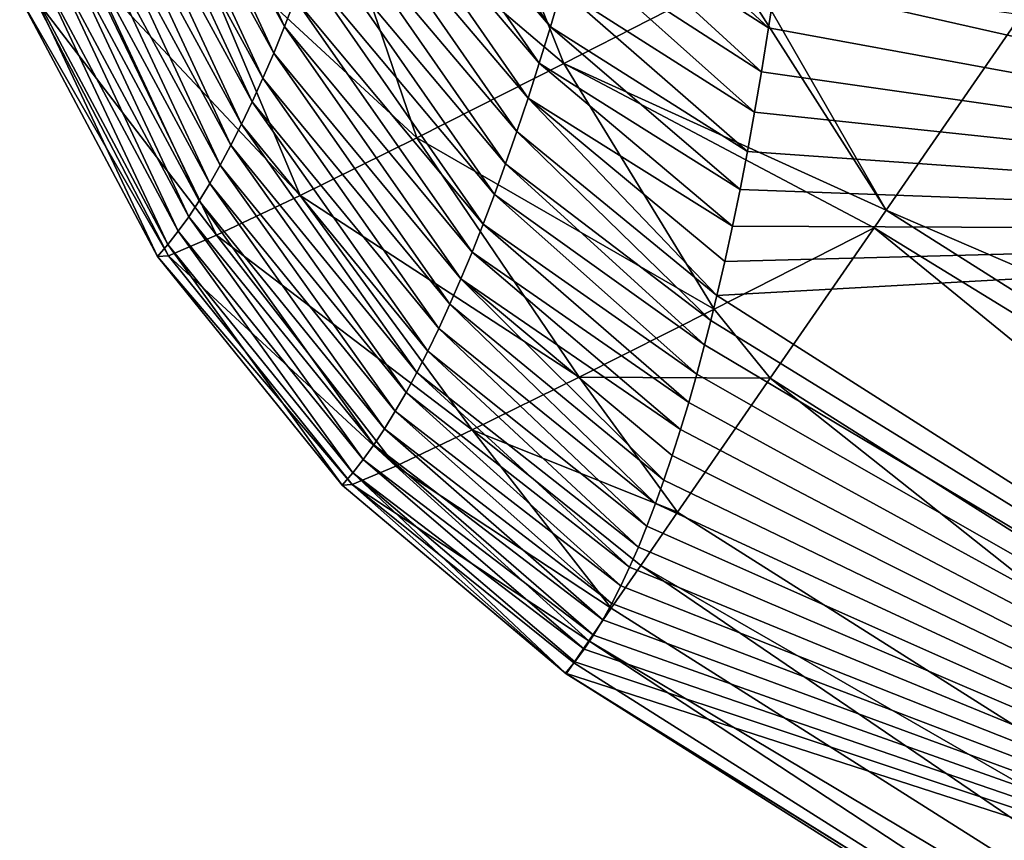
# Model space of a CAD drawing. Header units: metres. Extents: x -101 to 101, y -261 to 23.
# Tile 16 of 256: x -91.39 to -90.11, y -20.74 to -19.68. Entities that reach past the tile are written whole.
import ezdxf

# ---------------------------------------------------------------- set-up
doc = ezdxf.new("R2010")
doc.units = ezdxf.units.M
doc.layers.add('solid_505151_K2442K1000C34', color=7, linetype='CONTINUOUS')

msp = doc.modelspace()

# ---------------------------------------------------------------- linework, layer by layer
at = {"layer": 'solid_505151_K2442K1000C34'}
for points in [[(-88.976707, -19.950193, 86.734787), (-90.345604, -19.019033, 86.700905), (-88.562149, -18.688564, 79.883408)], [(-90.351158, -19.094742, 87.109871), (-90.345604, -19.019033, 86.700905), (-88.976707, -19.950193, 86.734787)], [(-90.35717, -19.169769, 87.526535), (-90.351158, -19.094742, 87.109871), (-88.976707, -19.950193, 86.734787)], [(-90.363678, -19.243933, 87.950516), (-90.35717, -19.169769, 87.526535), (-88.976707, -19.950193, 86.734787)], [(-90.370728, -19.317051, 88.38147), (-90.363678, -19.243933, 87.950516), (-88.976707, -19.950193, 86.734787)], [(-91.232857, -19.351465, 95.45253), (-91.219437, -19.316093, 95.026428), (-91.048531, -19.684019, 95.407921)], [(-91.219437, -19.316093, 95.026428), (-91.034508, -19.648001, 94.978645), (-91.048531, -19.684019, 95.407921)], [(-90.377495, -19.381075, 88.770432), (-90.370728, -19.317051, 88.38147), (-88.976707, -19.950193, 86.734787)], [(-91.246284, -19.385151, 95.878777), (-91.232857, -19.351465, 95.45253), (-91.062538, -19.718311, 95.837334)], [(-91.232857, -19.351465, 95.45253), (-91.048531, -19.684019, 95.407921), (-91.062538, -19.718311, 95.837334)], [(-90.950455, -19.395124, 92.406242), (-90.936546, -19.346767, 91.978111), (-90.702461, -19.684175, 92.375954)], [(-90.936546, -19.346767, 91.978111), (-90.687889, -19.635078, 91.946365), (-90.702461, -19.684175, 92.375954)], [(-91.25972, -19.417154, 96.305153), (-91.246284, -19.385151, 95.878777), (-91.076523, -19.750883, 96.266876)], [(-91.246284, -19.385151, 95.878777), (-91.062538, -19.718311, 95.837334), (-91.076523, -19.750883, 96.266876)], [(-90.384773, -19.444002, 89.164375), (-90.377495, -19.381075, 88.770432), (-88.976707, -19.950193, 86.734787)], [(-90.964401, -19.441692, 92.834557), (-90.950455, -19.395124, 92.406242), (-90.717056, -19.731445, 92.80571)], [(-90.950455, -19.395124, 92.406242), (-90.702461, -19.684175, 92.375954), (-90.717056, -19.731445, 92.80571)], [(-91.273148, -19.447485, 96.731651), (-91.25972, -19.417154, 96.305153), (-91.090462, -19.781744, 96.696541)], [(-91.25972, -19.417154, 96.305153), (-91.076523, -19.750883, 96.266876), (-91.090462, -19.781744, 96.696541)], [(-90.978386, -19.486479, 93.263046), (-90.964401, -19.441692, 92.834557), (-90.731659, -19.776905, 93.235649)], [(-90.964401, -19.441692, 92.834557), (-90.717056, -19.731445, 92.80571), (-90.731659, -19.776905, 93.235649)], [(-90.392586, -19.505751, 89.56324), (-90.384773, -19.444002, 89.164375), (-88.976707, -19.950193, 86.734787)], [(-91.286568, -19.476145, 97.158272), (-91.273148, -19.447485, 96.731651), (-91.104362, -19.810896, 97.12632)], [(-91.273148, -19.447485, 96.731651), (-91.090462, -19.781744, 96.696541), (-91.104362, -19.810896, 97.12632)], [(-91.176308, -19.551048, 101.604073), (-90.876282, -19.828617, 101.813141), (-91.000793, -19.463467, 101.90126)], [(-90.685196, -19.732073, 102.064896), (-90.759018, -19.546597, 102.102554), (-91.000793, -19.463467, 101.90126)], [(-90.685196, -19.732073, 102.064896), (-91.000793, -19.463467, 101.90126), (-90.876282, -19.828617, 101.813141)], [(-91.299973, -19.503136, 97.585007), (-91.286568, -19.476145, 97.158272), (-91.118225, -19.838345, 97.556206)], [(-91.286568, -19.476145, 97.158272), (-91.104362, -19.810896, 97.12632), (-91.118225, -19.838345, 97.556206)], [(-90.658859, -19.531353, 91.087769), (-90.644432, -19.476694, 90.658768), (-90.41861, -19.685444, 90.799683)], [(-90.644432, -19.476694, 90.658768), (-90.409561, -19.626602, 90.381485), (-90.41861, -19.685444, 90.799683)], [(-90.992401, -19.529493, 93.691704), (-90.978386, -19.486479, 93.263046), (-90.746262, -19.82056, 93.665741)], [(-90.978386, -19.486479, 93.263046), (-90.731659, -19.776905, 93.235649), (-90.746262, -19.82056, 93.665741)], [(-91.313354, -19.528465, 98.011841), (-91.299973, -19.503136, 97.585007), (-91.132034, -19.864092, 97.986198)], [(-91.299973, -19.503136, 97.585007), (-91.118225, -19.838345, 97.556206), (-91.132034, -19.864092, 97.986198)], [(-90.400871, -19.566639, 89.969017), (-90.392586, -19.505751, 89.56324), (-88.976707, -19.950193, 86.734787)], [(-91.326714, -19.552135, 98.438774), (-91.313354, -19.528465, 98.011841), (-91.145782, -19.888145, 98.416298)], [(-91.313354, -19.528465, 98.011841), (-91.132034, -19.864092, 97.986198), (-91.145782, -19.888145, 98.416298)], [(-91.006432, -19.570747, 94.120529), (-90.992401, -19.529493, 93.691704), (-90.760857, -19.862421, 94.096001)], [(-90.992401, -19.529493, 93.691704), (-90.746262, -19.82056, 93.665741), (-90.760857, -19.862421, 94.096001)], [(-90.673355, -19.584145, 91.516975), (-90.658859, -19.531353, 91.087769), (-90.427986, -19.742977, 91.222641)], [(-90.658859, -19.531353, 91.087769), (-90.41861, -19.685444, 90.799683), (-90.427986, -19.742977, 91.222641)], [(-90.685196, -19.732073, 102.064896), (-90.460304, -19.616924, 102.277672), (-90.759018, -19.546597, 102.102554)], [(-91.340042, -19.574152, 98.865807), (-91.326714, -19.552135, 98.438774), (-91.159477, -19.910505, 98.846481)], [(-91.326714, -19.552135, 98.438774), (-91.145782, -19.888145, 98.416298), (-91.159477, -19.910505, 98.846481)], [(-91.176308, -19.551048, 101.604073), (-91.302544, -19.611633, 101.276947), (-91.028236, -19.903734, 101.529449)], [(-91.176308, -19.551048, 101.604073), (-91.028236, -19.903734, 101.529449), (-90.876282, -19.828617, 101.813141)], [(-91.02047, -19.610247, 94.549515), (-91.006432, -19.570747, 94.120529), (-90.775436, -19.902496, 94.526413)], [(-91.006432, -19.570747, 94.120529), (-90.760857, -19.862421, 94.096001), (-90.775436, -19.902496, 94.526413)], [(-90.409561, -19.626602, 90.381485), (-90.400871, -19.566639, 89.969017), (-88.976707, -19.950193, 86.734787)], [(-91.353333, -19.594515, 99.292923), (-91.340042, -19.574152, 98.865807), (-91.173103, -19.931177, 99.276756)], [(-91.340042, -19.574152, 98.865807), (-91.159477, -19.910505, 98.846481), (-91.173103, -19.931177, 99.276756)], [(-90.687889, -19.635078, 91.946365), (-90.673355, -19.584145, 91.516975), (-90.437012, -19.79533, 91.620766)], [(-90.673355, -19.584145, 91.516975), (-90.427986, -19.742977, 91.222641), (-90.437012, -19.79533, 91.620766)], [(-91.366592, -19.61323, 99.720123), (-91.353333, -19.594515, 99.292923), (-91.186661, -19.950165, 99.707108)], [(-91.353333, -19.594515, 99.292923), (-91.173103, -19.931177, 99.276756), (-91.186661, -19.950165, 99.707108)], [(-91.034508, -19.648001, 94.978645), (-91.02047, -19.610247, 94.549515), (-90.789986, -19.940794, 94.956963)], [(-91.02047, -19.610247, 94.549515), (-90.775436, -19.902496, 94.526413), (-90.789986, -19.940794, 94.956963)], [(-91.379807, -19.630301, 100.1474), (-91.366592, -19.61323, 99.720123), (-91.20015, -19.967474, 100.137535)], [(-91.302544, -19.611633, 101.276947), (-91.375542, -19.643534, 100.930138), (-91.136887, -19.955355, 101.221642)], [(-91.366592, -19.61323, 99.720123), (-91.186661, -19.950165, 99.707108), (-91.20015, -19.967474, 100.137535)], [(-91.302544, -19.611633, 101.276947), (-91.136887, -19.955355, 101.221642), (-91.028236, -19.903734, 101.529449)], [(-90.265747, -19.922897, 102.206451), (-90.460304, -19.616924, 102.277672), (-90.685196, -19.732073, 102.064896)], [(-90.265747, -19.922897, 102.206451), (-90.439293, -19.620802, 102.287598), (-90.460304, -19.616924, 102.277672)], [(-90.265747, -19.922897, 102.206451), (-90.090057, -19.668596, 102.4142), (-90.439293, -19.620802, 102.287598)], [(-91.379807, -19.630301, 100.1474), (-91.213554, -19.983105, 100.568039), (-91.392967, -19.645729, 100.574738)], [(-91.379807, -19.630301, 100.1474), (-91.20015, -19.967474, 100.137535), (-91.213554, -19.983105, 100.568039)], [(-90.702461, -19.684175, 92.375954), (-90.687889, -19.635078, 91.946365), (-90.446281, -19.846254, 92.021423)], [(-90.687889, -19.635078, 91.946365), (-90.437012, -19.79533, 91.620766), (-90.446281, -19.846254, 92.021423)], [(-90.41861, -19.685444, 90.799683), (-90.409561, -19.626602, 90.381485), (-88.976707, -19.950193, 86.734787)], [(-91.375542, -19.643534, 100.930138), (-91.392967, -19.645729, 100.574738), (-91.199234, -19.982058, 100.898201)], [(-91.199234, -19.982058, 100.898201), (-91.392967, -19.645729, 100.574738), (-91.213554, -19.983105, 100.568039)], [(-91.375542, -19.643534, 100.930138), (-91.199234, -19.982058, 100.898201), (-91.136887, -19.955355, 101.221642)], [(-91.048531, -19.684019, 95.407921), (-91.034508, -19.648001, 94.978645), (-90.804497, -19.977327, 95.387657)], [(-91.034508, -19.648001, 94.978645), (-90.789986, -19.940794, 94.956963), (-90.804497, -19.977327, 95.387657)], [(-90.265747, -19.922897, 102.206451), (-88.453484, -20.704044, 102.4142), (-90.090057, -19.668596, 102.4142)], [(-91.062538, -19.718311, 95.837334), (-91.048531, -19.684019, 95.407921), (-90.818962, -20.0121, 95.818481)], [(-91.048531, -19.684019, 95.407921), (-90.804497, -19.977327, 95.387657), (-90.818962, -20.0121, 95.818481)], [(-90.717056, -19.731445, 92.80571), (-90.702461, -19.684175, 92.375954), (-90.455803, -19.895624, 92.423828)], [(-90.702461, -19.684175, 92.375954), (-90.446281, -19.846254, 92.021423), (-90.455803, -19.895624, 92.423828)], [(-90.427986, -19.742977, 91.222641), (-90.41861, -19.685444, 90.799683), (-88.976707, -19.950193, 86.734787)], [(-91.076523, -19.750883, 96.266876), (-91.062538, -19.718311, 95.837334), (-90.833374, -20.045126, 96.249435)], [(-91.062538, -19.718311, 95.837334), (-90.818962, -20.0121, 95.818481), (-90.833374, -20.045126, 96.249435)], [(-90.685196, -19.732073, 102.064896), (-90.876282, -19.828617, 101.813141), (-90.489586, -20.051321, 101.977798)], [(-90.731659, -19.776905, 93.235649), (-90.717056, -19.731445, 92.80571), (-90.465553, -19.943321, 92.827187)], [(-90.717056, -19.731445, 92.80571), (-90.455803, -19.895624, 92.423828), (-90.465553, -19.943321, 92.827187)], [(-90.685196, -19.732073, 102.064896), (-90.489586, -20.051321, 101.977798), (-90.281548, -19.94574, 102.183334)], [(-90.265747, -19.922897, 102.206451), (-90.685196, -19.732073, 102.064896), (-90.281548, -19.94574, 102.183334)], [(-91.090462, -19.781744, 96.696541), (-91.076523, -19.750883, 96.266876), (-90.847725, -20.07641, 96.680504)], [(-91.076523, -19.750883, 96.266876), (-90.833374, -20.045126, 96.249435), (-90.847725, -20.07641, 96.680504)], [(-90.437012, -19.79533, 91.620766), (-90.427986, -19.742977, 91.222641), (-88.976707, -19.950193, 86.734787)], [(-90.746262, -19.82056, 93.665741), (-90.731659, -19.776905, 93.235649), (-90.485893, -20.033812, 93.638489)], [(-90.731659, -19.776905, 93.235649), (-90.465553, -19.943321, 92.827187), (-90.475571, -19.989311, 93.231392)], [(-90.731659, -19.776905, 93.235649), (-90.475571, -19.989311, 93.231392), (-90.485893, -20.033812, 93.638489)], [(-91.104362, -19.810896, 97.12632), (-91.090462, -19.781744, 96.696541), (-90.862007, -20.105955, 97.111687)], [(-91.090462, -19.781744, 96.696541), (-90.847725, -20.07641, 96.680504), (-90.862007, -20.105955, 97.111687)], [(-90.446281, -19.846254, 92.021423), (-90.437012, -19.79533, 91.620766), (-88.976707, -19.950193, 86.734787)], [(-91.118225, -19.838345, 97.556206), (-91.104362, -19.810896, 97.12632), (-90.876221, -20.133768, 97.542984)], [(-91.104362, -19.810896, 97.12632), (-90.862007, -20.105955, 97.111687), (-90.876221, -20.133768, 97.542984)], [(-90.876282, -19.828617, 101.813141), (-91.028236, -19.903734, 101.529449), (-90.665031, -20.139782, 101.737625)], [(-90.876282, -19.828617, 101.813141), (-90.665031, -20.139782, 101.737625), (-90.489586, -20.051321, 101.977798)], [(-90.760857, -19.862421, 94.096001), (-90.746262, -19.82056, 93.665741), (-90.493828, -20.066235, 93.946014)], [(-90.746262, -19.82056, 93.665741), (-90.485893, -20.033812, 93.638489), (-90.493828, -20.066235, 93.946014)], [(-91.132034, -19.864092, 97.986198), (-91.118225, -19.838345, 97.556206), (-90.89035, -20.159851, 97.97438)], [(-91.118225, -19.838345, 97.556206), (-90.876221, -20.133768, 97.542984), (-90.89035, -20.159851, 97.97438)], [(-90.455803, -19.895624, 92.423828), (-90.446281, -19.846254, 92.021423), (-88.976707, -19.950193, 86.734787)], [(-91.145782, -19.888145, 98.416298), (-91.132034, -19.864092, 97.986198), (-90.904404, -20.184208, 98.405869)], [(-91.132034, -19.864092, 97.986198), (-90.89035, -20.159851, 97.97438), (-90.904404, -20.184208, 98.405869)], [(-90.775436, -19.902496, 94.526413), (-90.760857, -19.862421, 94.096001), (-90.5019, -20.097782, 94.254936)], [(-90.760857, -19.862421, 94.096001), (-90.493828, -20.066235, 93.946014), (-90.5019, -20.097782, 94.254936)], [(-91.159477, -19.910505, 98.846481), (-91.145782, -19.888145, 98.416298), (-90.918365, -20.206844, 98.837456)], [(-91.145782, -19.888145, 98.416298), (-90.904404, -20.184208, 98.405869), (-90.918365, -20.206844, 98.837456)], [(-91.028236, -19.903734, 101.529449), (-91.136887, -19.955355, 101.221642), (-90.804237, -20.208418, 101.468925)], [(-91.028236, -19.903734, 101.529449), (-90.804237, -20.208418, 101.468925), (-90.665031, -20.139782, 101.737625)], [(-90.789986, -19.940794, 94.956963), (-90.775436, -19.902496, 94.526413), (-90.512161, -20.135916, 94.642433)], [(-90.775436, -19.902496, 94.526413), (-90.5019, -20.097782, 94.254936), (-90.512161, -20.135916, 94.642433)], [(-90.465553, -19.943321, 92.827187), (-90.455803, -19.895624, 92.423828), (-88.976707, -19.950193, 86.734787)], [(-91.173103, -19.931177, 99.276756), (-91.159477, -19.910505, 98.846481), (-90.932243, -20.227766, 99.269127)], [(-91.159477, -19.910505, 98.846481), (-90.918365, -20.206844, 98.837456), (-90.932243, -20.227766, 99.269127)], [(-91.186661, -19.950165, 99.707108), (-91.173103, -19.931177, 99.276756), (-90.946014, -20.246973, 99.700882)], [(-91.173103, -19.931177, 99.276756), (-90.932243, -20.227766, 99.269127), (-90.946014, -20.246973, 99.700882)], [(-88.608025, -20.971708, 102.206467), (-90.265747, -19.922897, 102.206451), (-90.281548, -19.94574, 102.183334)], [(-88.608025, -20.971708, 102.206467), (-88.453484, -20.704044, 102.4142), (-90.265747, -19.922897, 102.206451)], [(-90.804497, -19.977327, 95.387657), (-90.789986, -19.940794, 94.956963), (-90.522606, -20.172611, 95.031548)], [(-90.789986, -19.940794, 94.956963), (-90.512161, -20.135916, 94.642433), (-90.522606, -20.172611, 95.031548)], [(-90.475571, -19.989311, 93.231392), (-90.465553, -19.943321, 92.827187), (-88.976707, -19.950193, 86.734787)], [(-91.20015, -19.967474, 100.137535), (-91.186661, -19.950165, 99.707108), (-90.959694, -20.264473, 100.132706)], [(-91.136887, -19.955355, 101.221642), (-91.199234, -19.982058, 100.898201), (-90.903557, -20.255432, 101.178734)], [(-91.186661, -19.950165, 99.707108), (-90.946014, -20.246973, 99.700882), (-90.959694, -20.264473, 100.132706)], [(-91.136887, -19.955355, 101.221642), (-90.903557, -20.255432, 101.178734), (-90.804237, -20.208418, 101.468925)], [(-90.416527, -20.141109, 101.944969), (-90.281548, -19.94574, 102.183334), (-90.489586, -20.051321, 101.977798)], [(-90.485893, -20.033812, 93.638489), (-90.475571, -19.989311, 93.231392), (-88.976707, -19.950193, 86.734787)], [(-88.716812, -21.160156, 93.64727), (-90.485893, -20.033812, 93.638489), (-88.976707, -19.950193, 86.734787)], [(-88.740623, -21.201382, 101.94503), (-90.281548, -19.94574, 102.183334), (-90.416527, -20.141109, 101.944969)], [(-88.608025, -20.971708, 102.206467), (-90.281548, -19.94574, 102.183334), (-88.740623, -21.201382, 101.94503)], [(-91.20015, -19.967474, 100.137535), (-90.973259, -20.280268, 100.564606), (-91.213554, -19.983105, 100.568039)], [(-91.20015, -19.967474, 100.137535), (-90.959694, -20.264473, 100.132706), (-90.973259, -20.280268, 100.564606)], [(-91.199234, -19.982058, 100.898201), (-91.213554, -19.983105, 100.568039), (-90.960396, -20.279593, 100.874641)], [(-91.199234, -19.982058, 100.898201), (-90.960396, -20.279593, 100.874641), (-90.903557, -20.255432, 101.178734)], [(-90.818962, -20.0121, 95.818481), (-90.804497, -19.977327, 95.387657), (-90.533211, -20.207834, 95.421951)], [(-90.804497, -19.977327, 95.387657), (-90.522606, -20.172611, 95.031548), (-90.533211, -20.207834, 95.421951)], [(-90.960396, -20.279593, 100.874641), (-91.213554, -19.983105, 100.568039), (-90.973259, -20.280268, 100.564606)], [(-90.833374, -20.045126, 96.249435), (-90.818962, -20.0121, 95.818481), (-90.554825, -20.273739, 96.205368)], [(-90.818962, -20.0121, 95.818481), (-90.533211, -20.207834, 95.421951), (-90.543953, -20.241552, 95.813332)], [(-90.818962, -20.0121, 95.818481), (-90.543953, -20.241552, 95.813332), (-90.554825, -20.273739, 96.205368)], [(-90.493828, -20.066235, 93.946014), (-90.485893, -20.033812, 93.638489), (-88.716812, -21.160156, 93.64727)], [(-90.847725, -20.07641, 96.680504), (-90.833374, -20.045126, 96.249435), (-90.565804, -20.304365, 96.59774)], [(-90.833374, -20.045126, 96.249435), (-90.554825, -20.273739, 96.205368), (-90.565804, -20.304365, 96.59774)], [(-90.416527, -20.141109, 101.944969), (-90.489586, -20.051321, 101.977798), (-90.665031, -20.139782, 101.737625)], [(-90.5019, -20.097782, 94.254936), (-90.493828, -20.066235, 93.946014), (-88.716812, -21.160156, 93.64727)], [(-90.862007, -20.105955, 97.111687), (-90.847725, -20.07641, 96.680504), (-90.576889, -20.333424, 96.990364)], [(-90.847725, -20.07641, 96.680504), (-90.565804, -20.304365, 96.59774), (-90.576889, -20.333424, 96.990364)], [(-90.512161, -20.135916, 94.642433), (-90.5019, -20.097782, 94.254936), (-88.716812, -21.160156, 93.64727)], [(-90.876221, -20.133768, 97.542984), (-90.862007, -20.105955, 97.111687), (-90.58812, -20.360947, 97.38385)], [(-90.862007, -20.105955, 97.111687), (-90.576889, -20.333424, 96.990364), (-90.58812, -20.360947, 97.38385)], [(-90.89035, -20.159851, 97.97438), (-90.876221, -20.133768, 97.542984), (-90.599487, -20.386925, 97.778259)], [(-90.876221, -20.133768, 97.542984), (-90.58812, -20.360947, 97.38385), (-90.599487, -20.386925, 97.778259)], [(-90.522606, -20.172611, 95.031548), (-90.512161, -20.135916, 94.642433), (-88.716812, -21.160156, 93.64727)], [(-90.537132, -20.315639, 101.638863), (-90.665031, -20.139782, 101.737625), (-90.804237, -20.208418, 101.468925)], [(-90.537132, -20.315639, 101.638863), (-90.416527, -20.141109, 101.944969), (-90.665031, -20.139782, 101.737625)], [(-88.846695, -21.385099, 101.638962), (-90.416527, -20.141109, 101.944969), (-90.537132, -20.315639, 101.638863)], [(-88.740623, -21.201382, 101.94503), (-90.416527, -20.141109, 101.944969), (-88.846695, -21.385099, 101.638962)], [(-90.904404, -20.184208, 98.405869), (-90.89035, -20.159851, 97.97438), (-90.611008, -20.411352, 98.173584)], [(-90.89035, -20.159851, 97.97438), (-90.599487, -20.386925, 97.778259), (-90.611008, -20.411352, 98.173584)], [(-90.533211, -20.207834, 95.421951), (-90.522606, -20.172611, 95.031548), (-88.716812, -21.160156, 93.64727)], [(-90.918365, -20.206844, 98.837456), (-90.904404, -20.184208, 98.405869), (-90.622665, -20.434221, 98.569824)], [(-90.904404, -20.184208, 98.405869), (-90.611008, -20.411352, 98.173584), (-90.622665, -20.434221, 98.569824)], [(-90.932243, -20.227766, 99.269127), (-90.918365, -20.206844, 98.837456), (-90.634468, -20.455521, 98.966965)], [(-90.918365, -20.206844, 98.837456), (-90.622665, -20.434221, 98.569824), (-90.634468, -20.455521, 98.966965)], [(-90.62339, -20.44047, 101.29866), (-90.804237, -20.208418, 101.468925), (-90.903557, -20.255432, 101.178734)], [(-90.58477, -20.384583, 101.472305), (-90.537132, -20.315639, 101.638863), (-90.804237, -20.208418, 101.468925)], [(-90.62339, -20.44047, 101.29866), (-90.58477, -20.384583, 101.472305), (-90.804237, -20.208418, 101.468925)], [(-90.543953, -20.241552, 95.813332), (-90.533211, -20.207834, 95.421951), (-88.716812, -21.160156, 93.64727)], [(-90.946014, -20.246973, 99.700882), (-90.932243, -20.227766, 99.269127), (-90.646408, -20.475245, 99.365021)], [(-90.932243, -20.227766, 99.269127), (-90.634468, -20.455521, 98.966965), (-90.646408, -20.475245, 99.365021)], [(-90.959694, -20.264473, 100.132706), (-90.946014, -20.246973, 99.700882), (-90.658485, -20.493382, 99.763969)], [(-90.946014, -20.246973, 99.700882), (-90.646408, -20.475245, 99.365021), (-90.658485, -20.493382, 99.763969)], [(-90.554825, -20.273739, 96.205368), (-90.543953, -20.241552, 95.813332), (-88.716812, -21.160156, 93.64727)], [(-90.652641, -20.482807, 101.119461), (-90.903557, -20.255432, 101.178734), (-90.960396, -20.279593, 100.874641)], [(-90.652641, -20.482807, 101.119461), (-90.62339, -20.44047, 101.29866), (-90.903557, -20.255432, 101.178734)], [(-90.973259, -20.280268, 100.564606), (-90.959694, -20.264473, 100.132706), (-90.683044, -20.524872, 100.564568)], [(-90.959694, -20.264473, 100.132706), (-90.658485, -20.493382, 99.763969), (-90.670692, -20.509928, 100.163818)], [(-90.959694, -20.264473, 100.132706), (-90.670692, -20.509928, 100.163818), (-90.683044, -20.524872, 100.564568)], [(-90.565804, -20.304365, 96.59774), (-90.554825, -20.273739, 96.205368), (-88.716812, -21.160156, 93.64727)], [(-90.682129, -20.525494, 100.750847), (-90.960396, -20.279593, 100.874641), (-90.973259, -20.280268, 100.564606)], [(-90.682129, -20.525494, 100.750847), (-90.973259, -20.280268, 100.564606), (-90.683044, -20.524872, 100.564568)], [(-90.672272, -20.511227, 100.936325), (-90.652641, -20.482807, 101.119461), (-90.960396, -20.279593, 100.874641)], [(-90.682129, -20.525494, 100.750847), (-90.672272, -20.511227, 100.936325), (-90.960396, -20.279593, 100.874641)], [(-88.846695, -21.385099, 101.638962), (-90.537132, -20.315639, 101.638863), (-90.58477, -20.384583, 101.472305)], [(-90.576889, -20.333424, 96.990364), (-90.565804, -20.304365, 96.59774), (-88.716812, -21.160156, 93.64727)], [(-90.58812, -20.360947, 97.38385), (-90.576889, -20.333424, 96.990364), (-88.716812, -21.160156, 93.64727)], [(-90.599487, -20.386925, 97.778259), (-90.58812, -20.360947, 97.38385), (-88.716812, -21.160156, 93.64727)], [(-88.922554, -21.516493, 101.298874), (-90.58477, -20.384583, 101.472305), (-90.62339, -20.44047, 101.29866)], [(-90.611008, -20.411352, 98.173584), (-90.599487, -20.386925, 97.778259), (-88.716812, -21.160156, 93.64727)], [(-88.846695, -21.385099, 101.638962), (-90.58477, -20.384583, 101.472305), (-88.922554, -21.516493, 101.298874)], [(-90.622665, -20.434221, 98.569824), (-90.611008, -20.411352, 98.173584), (-88.716812, -21.160156, 93.64727)], [(-88.922554, -21.516493, 101.298874), (-90.62339, -20.44047, 101.29866), (-90.652641, -20.482807, 101.119461)], [(-90.634468, -20.455521, 98.966965), (-90.622665, -20.434221, 98.569824), (-88.716812, -21.160156, 93.64727)], [(-90.646408, -20.475245, 99.365021), (-90.634468, -20.455521, 98.966965), (-88.716812, -21.160156, 93.64727)], [(-90.658485, -20.493382, 99.763969), (-90.646408, -20.475245, 99.365021), (-88.716812, -21.160156, 93.64727)], [(-88.965576, -21.591007, 100.936554), (-90.652641, -20.482807, 101.119461), (-90.672272, -20.511227, 100.936325)], [(-90.670692, -20.509928, 100.163818), (-90.658485, -20.493382, 99.763969), (-88.716812, -21.160156, 93.64727)], [(-88.922554, -21.516493, 101.298874), (-90.652641, -20.482807, 101.119461), (-88.965576, -21.591007, 100.936554)], [(-90.683044, -20.524872, 100.564568), (-90.670692, -20.509928, 100.163818), (-88.716812, -21.160156, 93.64727)], [(-88.965576, -21.591007, 100.936554), (-90.672272, -20.511227, 100.936325), (-90.682129, -20.525494, 100.750847)], [(-88.974266, -21.606056, 100.564568), (-90.683044, -20.524872, 100.564568), (-88.716812, -21.160156, 93.64727)], [(-88.965576, -21.591007, 100.936554), (-90.683044, -20.524872, 100.564568), (-88.974266, -21.606056, 100.564568)], [(-88.965576, -21.591007, 100.936554), (-90.682129, -20.525494, 100.750847), (-90.683044, -20.524872, 100.564568)]]:
    msp.add_3dface(points, dxfattribs=at)

doc.saveas('drawing.dxf')
